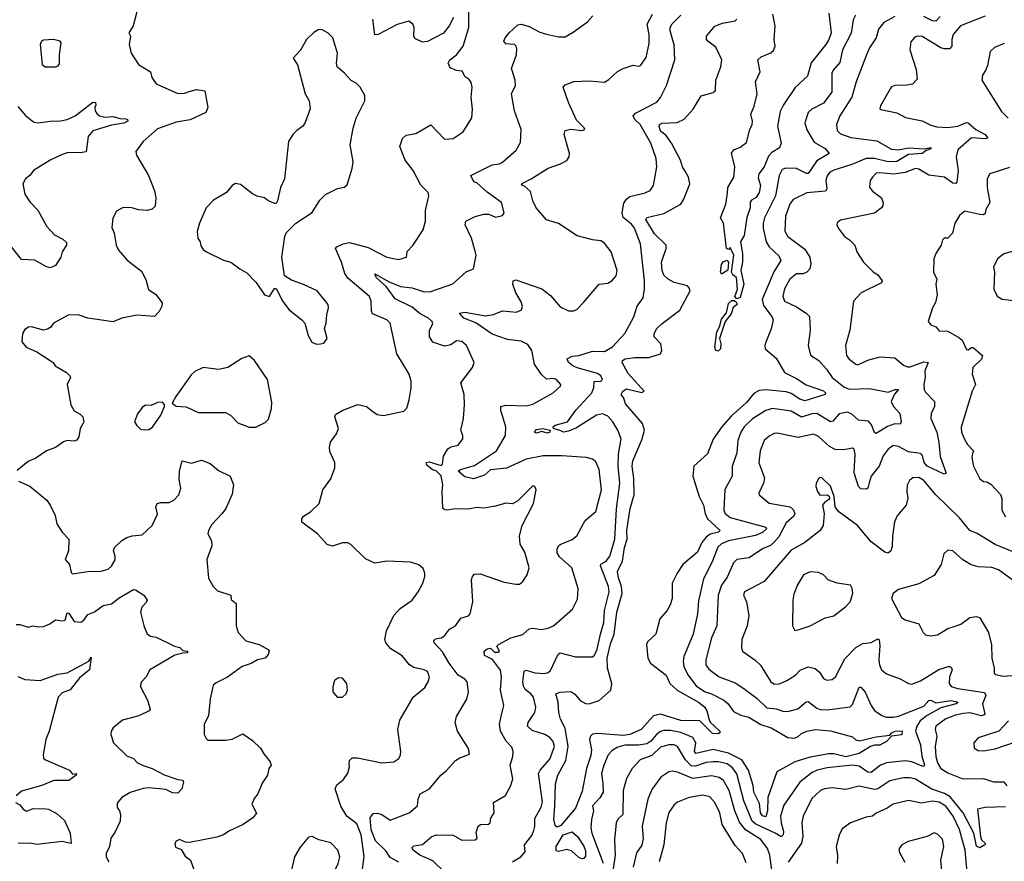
# Model space of a CAD drawing. Extents: x 2143765 to 2212931, y 878955 to 1017455.
# Tile 231 of 256: x 2184415 to 2190208, y 960669 to 965622. Entities that reach past the tile are written whole.
import ezdxf

# ---------------------------------------------------------------- set-up
doc = ezdxf.new("R2010")
doc.units = 0

msp = doc.modelspace()

# ---------------------------------------------------------------- linework, layer by layer
at = {"layer": '0CON20XD'}
for points in [[(2185114, 965705), (2185083.3, 965585), (2185056.7, 965545), (2185066.7, 965525), (2185060, 965475), (2185071.2, 965425), (2185115, 965358), (2185184, 965315), (2185192.3, 965282.3), (2185217.5, 965245), (2185345, 965188.1), (2185385, 965190), (2185411.5, 965198.5), (2185455, 965210), (2185503.8, 965203.8), (2185521.4, 965105), (2185510.8, 965075), (2185418.2, 965031.8), (2185335, 965019.1), (2185225, 964979.4), (2185142, 964905), (2185098.8, 964845), (2185102, 964825), (2185172.5, 964705), (2185208.9, 964615), (2185216.8, 964573.2), (2185212.5, 964525), (2185193.5, 964506.5), (2185165, 964499.1), (2185115, 964502.9), (2185075, 964514.5), (2185024.4, 964515.6), (2184985, 964493.8), (2184963.9, 964453.9), (2184957.9, 964397.9), (2184970, 964365), (2184982, 964295), (2184996.2, 964265), (2185047.3, 964207.3), (2185132.1, 964142.1), (2185157.8, 964092.2), (2185172.8, 964032.8), (2185216.2, 964005), (2185253.8, 963955), (2185251.2, 963935), (2185236.2, 963905), (2185207.5, 963875), (2185105, 963882.9), (2185015, 963865.7), (2184965, 963844.4), (2184815, 963865.6), (2184765, 963882.2), (2184705, 963884.2), (2184614, 963836), (2184597.7, 963812.3), (2184579.5, 963800.5), (2184555, 963793.8), (2184485, 963813.3), (2184467, 963813), (2184445, 963797.5), (2184432.5, 963775), (2184427.5, 963725), (2184452.5, 963695), (2184515, 963666.2), (2184595, 963616.7), (2184612.5, 963605), (2184623.6, 963583.6), (2184691.2, 963545), (2184710.8, 963525), (2184714.2, 963515), (2184694.4, 963475), (2184715.5, 963355), (2184735, 963320), (2184770.9, 963300.9), (2184786, 963285), (2184792, 963255), (2184786.8, 963243.2), (2184770.6, 963215), (2184762.6, 963167.4), (2184752.1, 963147.9), (2184735, 963141.8), (2184695, 963145.5), (2184672.2, 963137.8), (2184625, 963104), (2184573.3, 963085), (2184509.7, 963040.3), (2184465, 963021.2), (2184400.7, 962969.3)], [(2186645, 960663.2), (2186595, 960690.8), (2186569.7, 960729.7), (2186508.5, 960788.5), (2186483.7, 960853.7), (2186477, 960925), (2186495, 960950.4), (2186521.1, 960951.1), (2186545, 960944.4), (2186595, 960910), (2186706.2, 960955), (2186755.8, 960995), (2186759.2, 961035), (2186771.2, 961065), (2186825.5, 961094.5), (2186893.4, 961176.6), (2186925, 961201.2), (2186978.3, 961261.7), (2187005, 961278), (2187061.2, 961298.8), (2187055, 961332.5), (2186991.4, 961435), (2186976.4, 961485), (2186985, 961520), (2187045, 961623.8), (2187055.4, 961664.6), (2187048.5, 961725), (2187035, 961740.5), (2186993.9, 961765), (2186941.9, 961835), (2186902.4, 961902.4), (2186854.3, 961955), (2186851.4, 961968.6), (2186861.2, 961978.8), (2186895, 961984.3), (2186914.2, 961995), (2186944.3, 962035.7), (2186980, 962055), (2187010.9, 962099.1), (2187055, 962114.2), (2187065.8, 962125), (2187080.8, 962195), (2187074.2, 962325), (2187078.8, 962345), (2187091.7, 962358.3), (2187125, 962360), (2187265, 962311.4), (2187335, 962299.2), (2187355, 962300), (2187375.8, 962315), (2187401.4, 962355), (2187412.9, 962395), (2187387.5, 962487.5), (2187360.6, 962535), (2187355.6, 962584.4), (2187370.6, 962645), (2187438, 962775), (2187454.1, 962854.1), (2187446, 962875), (2187435, 962879.2), (2187345, 962789.2), (2187315, 962772.9), (2187275, 962775.8), (2187215, 962758), (2187145, 962747.5), (2187105, 962750.8), (2187055, 962741.9), (2186975, 962742.2), (2186935, 962735.5), (2186916.8, 962736.8), (2186903.8, 962745), (2186900.4, 962845), (2186905.2, 962885), (2186895, 962937.1), (2186865.8, 962965.8), (2186843, 962973), (2186810.4, 963000.4), (2186807.5, 963015), (2186825, 963019.2), (2186895, 962997.1), (2186902.9, 963005), (2186907.8, 963052.2), (2186934.2, 963095.8), (2186952.6, 963107.4), (2186995, 963117.5), (2187023.1, 963155), (2187023.3, 963175), (2187010.6, 963205), (2187026.9, 963275), (2187033.1, 963355), (2187029.4, 963415), (2187010, 963485), (2187079.2, 963575), (2187089.2, 963605), (2187044.3, 963705), (2187017.4, 963727.4), (2186985, 963732), (2186952, 963708), (2186915, 963700.9), (2186845, 963724), (2186825.7, 963755.7), (2186825.5, 963795), (2186845, 963831.2), (2186842.5, 963845), (2186820, 963865), (2186770.9, 963890.9), (2186725, 963929.4), (2186625, 963979.2), (2186571.1, 964051.1), (2186511.8, 964105), (2186504.2, 964125), (2186589.2, 964079.2), (2186655, 964052.1), (2186725, 964042.8), (2186795, 964020), (2186835, 964022.1), (2186963.4, 964066.6), (2187042.7, 964137.3), (2187084.2, 964155.8), (2187101.4, 964235), (2187095, 964260), (2187073.1, 964335), (2187036.4, 964413.6), (2187040, 964435), (2187095, 964464), (2187145, 964477.5), (2187175, 964476.9), (2187215, 964460), (2187255, 964468.8), (2187265.8, 964485), (2187250, 964545), (2187165, 964605.7), (2187105, 964661.2), (2187087, 964667), (2187069.2, 964705), (2187195, 964768.2), (2187236, 964774), (2187256.2, 964783.8), (2187335.4, 964854.6), (2187361.7, 964898.3), (2187365.7, 964975), (2187325.5, 965085), (2187308.6, 965185), (2187332.9, 965235), (2187331.1, 965265), (2187309.6, 965335), (2187337.8, 965415), (2187339.4, 965449.4), (2187335.8, 965465), (2187325.5, 965475.5), (2187275, 965478.6), (2187264.5, 965494.5), (2187272.2, 965515), (2187295, 965544.2), (2187345, 965592), (2187365, 965594.4), (2187412.4, 965582.4), (2187475, 965548.1), (2187513.9, 965536.1), (2187585, 965520), (2187625, 965521.2), (2187672.3, 965547.7), (2187755, 965608.8), (2187788, 965645)], [(2186968, 965635), (2186941.2, 965585), (2186907.7, 965542.3), (2186815, 965493.3), (2186785, 965490), (2186740.7, 965510.7), (2186733.3, 965525), (2186736.4, 965576.4), (2186727.5, 965595), (2186705, 965613.3), (2186636.1, 965593.9), (2186525, 965533.8), (2186505, 965532.5), (2186493.6, 965625)], [(2186615, 964215.7), (2186645, 964210.8), (2186690, 964225), (2186695, 964256.7), (2186728, 964292), (2186788.6, 964385), (2186801.8, 964435), (2186802, 964498), (2186822, 964585), (2186818.8, 964605), (2186775, 964648), (2186729.2, 964735), (2186684, 964795), (2186652.5, 964875), (2186667.3, 964922.7), (2186688.3, 964941.7), (2186745, 964951.2), (2186835, 965003.3), (2186915, 964917.5), (2186965, 964923.3), (2187025, 964961.2), (2187075.6, 965044.4), (2187079.5, 965095), (2187070.6, 965165), (2187077.5, 965225), (2187071.7, 965251.7), (2187059.3, 965269.3), (2187035.9, 965285.9), (2187017.8, 965317.8), (2186985, 965322.1), (2186948.3, 965338.3), (2186935.4, 965365), (2186945, 965384.4), (2186986, 965415), (2187024, 965465), (2187056.9, 965575), (2187057.3, 965672.7)], [(2186914.2, 960605), (2186845, 960671.4), (2186769.1, 960705), (2186729.4, 960735), (2186722.9, 960747.1), (2186735, 960759.4), (2186785, 960767.8), (2186840.6, 960815), (2186867.5, 960825), (2186965, 960821.7), (2187016.2, 960793.8), (2187094.2, 960795.8), (2187106.2, 960805), (2187101.4, 960838.6), (2187112, 960875), (2187126.7, 960885), (2187173.3, 960886.7), (2187182.9, 960895), (2187186.4, 960923.6), (2187205.8, 960955), (2187203.1, 961015), (2187274.3, 961055.7), (2187305.6, 961115), (2187316.4, 961155), (2187300, 961235), (2187317.1, 961285), (2187318, 961315), (2187310.2, 961340.2), (2187276.4, 961375), (2187244.6, 961435), (2187237.9, 961475), (2187251.5, 961538.5), (2187264.4, 961585), (2187243.3, 961675), (2187250, 961755), (2187243.1, 961793.1), (2187196.5, 961856.5), (2187149.1, 961879.1), (2187148.5, 961905), (2187165, 961920), (2187185, 961922.7), (2187208.6, 961898.6), (2187229.7, 961900.3), (2187237.5, 961905), (2187223.3, 961935), (2187233.1, 961945), (2187305, 961984.2), (2187375, 962002.9), (2187412.4, 962037.6), (2187435, 962040.6), (2187485, 962033.3), (2187525, 962041.1), (2187555, 962054.5), (2187667.9, 962152.1), (2187697.8, 962212.2), (2187701.5, 962275), (2187664.5, 962395), (2187591.3, 962461.3), (2187577.5, 962485), (2187576.7, 962505), (2187584.4, 962525), (2187595, 962533.5), (2187665, 962561.8), (2187693.1, 962585), (2187742.2, 962675), (2187805, 962726.7), (2187838.1, 962855), (2187824.6, 962974.6), (2187805, 963018.8), (2187785.5, 963035.5), (2187750, 963045), (2187605, 963055.9), (2187494.6, 963055.4), (2187395, 963035.4), (2187278.3, 962981.7), (2187185, 962971.8), (2187149.6, 962940.4), (2187085, 962920), (2187035, 962932), (2186995, 962964.2), (2187008.8, 962975), (2187091.6, 962998.4), (2187220.6, 963085), (2187273.6, 963175), (2187276, 963226), (2187245, 963322.5), (2187246.2, 963345), (2187275, 963353.1), (2187395, 963350), (2187435, 963358.9), (2187553.3, 963425), (2187596.2, 963465), (2187598.8, 963475), (2187574.2, 963504.2), (2187555, 963509.2), (2187515, 963506.2), (2187485, 963533.8), (2187443.3, 963595), (2187428.5, 963675), (2187405, 963710), (2187365, 963729.1), (2187285, 963740), (2187195, 963770.8), (2187098.2, 963838.2), (2187028.8, 963865), (2187002.5, 963895), (2187035, 963900.6), (2187155, 963879.1), (2187202.5, 963887.5), (2187255, 963908.5), (2187338.9, 963901.1), (2187367.5, 963915), (2187373.1, 963935), (2187365, 963961.2), (2187333.5, 964015), (2187315.6, 964065), (2187318.8, 964085), (2187335, 964090), (2187487.4, 964037.4), (2187538.9, 963998.9), (2187595, 963932.5), (2187645, 963909.2), (2187675, 963909.2), (2187695, 963918.8), (2187733.2, 963956.8), (2187823.8, 964065), (2187875, 964071.4), (2187898.8, 964085), (2187924, 964115), (2187930, 964145), (2187895.8, 964255), (2187856.6, 964306.6), (2187835, 964320.8), (2187785, 964325.6), (2187695, 964350.4), (2187585, 964421.5), (2187515, 964444.4), (2187454.5, 964515), (2187433.6, 964555), (2187419.6, 964609.6), (2187385, 964641.4), (2187373.8, 964645), (2187366.7, 964655), (2187371.9, 964658.1), (2187425, 964684.4), (2187525, 964748.6), (2187597.3, 964772.7), (2187635, 964793.3), (2187648, 964815), (2187650.8, 964835), (2187618, 964945), (2187625, 964968.8), (2187655, 964978), (2187725, 964970), (2187740, 964975), (2187736.7, 964985), (2187691.1, 965031.1), (2187644.4, 965135), (2187613.3, 965225), (2187625, 965237.5), (2187675, 965258.1), (2187765, 965260.8), (2187855, 965254.2), (2187881.1, 965268.9), (2187933.2, 965316.8), (2187965.7, 965334.3), (2188025, 965354), (2188055, 965348), (2188068.3, 965351.7), (2188100.2, 965399.8), (2188119.4, 965480.6), (2188119.6, 965535), (2188106.4, 965595), (2188138.9, 965655)], [(2187315, 960665.3), (2187363.5, 960695), (2187389.4, 960725), (2187385.8, 960765), (2187428.7, 960821.3), (2187440.6, 960849.4), (2187446.2, 960873.8), (2187445, 960920), (2187482.9, 960987.1), (2187490.7, 961019.3), (2187466.8, 961185), (2187477.5, 961205), (2187535, 961269.4), (2187560.8, 961345), (2187553.4, 961373.4), (2187535, 961397.3), (2187504.2, 961414.2), (2187429.4, 961439.4), (2187402.2, 961465), (2187406.9, 961485), (2187446.7, 961545), (2187451.8, 961575), (2187437.3, 961635), (2187421.8, 961655), (2187389.6, 961679.6), (2187378.5, 961698.5), (2187375.5, 961725), (2187383, 961787), (2187395, 961794.4), (2187445, 961778.4), (2187505, 961774.6), (2187525, 961778.9), (2187537.7, 961792.3), (2187582.6, 961887.4), (2187594.6, 961895.4), (2187685, 961871.2), (2187785, 961872.5), (2187797.4, 961882.6), (2187812.8, 961917.2), (2187831.6, 962005), (2187852.2, 962075), (2187856.6, 962145), (2187883, 962255), (2187878.9, 962285), (2187832.3, 962407.7), (2187835, 962416.5), (2187865.5, 962434.5), (2187887.1, 962465), (2187917.3, 962565), (2187926.7, 962743.3), (2187946.5, 962895), (2187936.7, 962995), (2187939.2, 963065), (2187953.6, 963155), (2187933.8, 963205), (2187904.6, 963255), (2187875, 963288.9), (2187845, 963301.5), (2187809.2, 963295), (2187690.5, 963219.5), (2187645, 963199.4), (2187615, 963194.7), (2187598, 963202), (2187556.7, 963215), (2187553.5, 963225), (2187565, 963235.3), (2187638.5, 963255), (2187686.8, 963323.2), (2187781.1, 963425), (2187793.4, 963456.6), (2187795, 963492), (2187835, 963494.4), (2187844, 963505), (2187834.2, 963525), (2187815, 963539.1), (2187695, 963572.5), (2187669.2, 963585), (2187643.3, 963605), (2187636.7, 963625), (2187665, 963641.9), (2187705, 963645.6), (2187785, 963670.4), (2187855, 963668.7), (2187902.7, 963697.3), (2187976.2, 963775), (2188027.9, 963872.1), (2188047.3, 963935), (2188082.5, 963985), (2188091.2, 964035), (2188091.2, 964085), (2188068, 964302), (2188033.3, 964395), (2188015, 964417.3), (2187965, 964457.1), (2187960.2, 964485), (2187969, 964541), (2187985, 964566.2), (2188005, 964581.5), (2188095, 964601.8), (2188125, 964615.8), (2188143.3, 964645), (2188164.5, 964755.5), (2188158.9, 964805), (2188128.7, 964895), (2188065, 965005.5), (2188034.6, 965035), (2188025.4, 965055), (2188037.6, 965072.4), (2188163, 965137), (2188186, 965164), (2188220.5, 965235), (2188270.6, 965385), (2188266.2, 965473.8), (2188242.7, 965555), (2188242.5, 965575), (2188253.7, 965596.3), (2188305, 965648.9)], [(2189332.3, 965647.7), (2189318.7, 965621.3), (2189307.2, 965542.8), (2189255.6, 965444.4), (2189240.6, 965369.4), (2189201.8, 965325), (2189193.4, 965306.6), (2189193.8, 965195), (2189145, 965130.9), (2189075, 965095.5), (2189055, 965075.8), (2189034.6, 965015), (2189047, 964973), (2189090.4, 964900.4), (2189154.5, 964864.5), (2189176.9, 964835), (2189105, 964790), (2189055, 964717.1), (2189045, 964716.8), (2188985, 964745.4), (2188922.2, 964747.8), (2188900.7, 964739.3), (2188884, 964705), (2188861.2, 964585), (2188797.8, 964455), (2188790, 964425), (2188790.3, 964395), (2188806.6, 964315), (2188825.2, 964285.2), (2188881.8, 964231.8), (2188894.3, 964205), (2188852.5, 964137.5), (2188783.9, 963975), (2188790.5, 963940.5), (2188840.9, 963875), (2188847.3, 963855), (2188837.3, 963802.7), (2188805, 963723.3), (2188799.2, 963705), (2188801.2, 963685), (2188865, 963630.6), (2188915.6, 963545.6), (2188985, 963510.2), (2189041.9, 963471.9), (2189145, 963438.2), (2189157.1, 963425), (2189154.2, 963415.8), (2189035, 963379.2), (2189005, 963387.5), (2188955, 963421.6), (2188925, 963431.5), (2188805, 963444.2), (2188765, 963439.1), (2188735, 963422.3), (2188691.5, 963368.5), (2188601.3, 963288.7), (2188545.4, 963225), (2188495, 963152.9), (2188462.7, 963067.3), (2188380.6, 962995), (2188375.6, 962935), (2188412.5, 962815), (2188438.5, 962765), (2188448, 962715), (2188461.3, 962685), (2188537.1, 962615), (2188527.5, 962605), (2188476.8, 962593.2), (2188453.2, 962576.8), (2188428.7, 962545), (2188402.3, 962487.7), (2188317.5, 962415), (2188283.1, 962365), (2188254.4, 962305), (2188253.9, 962215), (2188242.3, 962177.7), (2188225, 962145.6), (2188180.9, 962095), (2188157.5, 962005), (2188108.8, 961961.2), (2188102.2, 961945), (2188111.1, 961865), (2188126.7, 961835), (2188219.5, 961765), (2188241.2, 961715), (2188283.6, 961675), (2188408, 961605), (2188445, 961577.5), (2188458.9, 961555), (2188472, 961502), (2188478.3, 961488.3), (2188533.8, 961435), (2188535.3, 961424.7), (2188525, 961418.5), (2188491.1, 961421.1), (2188417.5, 961495), (2188305, 961496.9), (2188185, 961535.3), (2188145, 961525.4), (2188071.8, 961445), (2188005.6, 961414.4), (2187965, 961409), (2187815, 961421.6), (2187785, 961416.4), (2187773.1, 961405), (2187768.1, 961385), (2187778.6, 961325), (2187775, 961291.4), (2187750, 961215), (2187725, 961082), (2187685, 960980.9), (2187599.8, 960880.2), (2187575, 960870), (2187565, 960881.5), (2187557.9, 960915), (2187562.7, 960992.7), (2187566.8, 961125), (2187582.2, 961175), (2187628.1, 961261.9), (2187641.3, 961345), (2187625, 961452.9), (2187597.3, 961505), (2187586.4, 961545), (2187582.3, 961605), (2187570, 961655), (2187595, 961664.7), (2187657.3, 961667.3), (2187682.1, 961652.1), (2187712.5, 961615), (2187745, 961597), (2187765.2, 961594.8), (2187825, 961615.3), (2187892.7, 961675), (2187899.2, 961715), (2187873, 961805), (2187871, 961865), (2187891.3, 961948.7), (2187913.4, 962005), (2187928.8, 962135), (2187959.8, 962245), (2187955.9, 962285), (2187937.8, 962337.8), (2187932.9, 962375), (2187961, 962435), (2187972.6, 962515), (2187988.4, 962565), (2187987.6, 962615), (2188007, 962745), (2188031.3, 962825), (2188028.8, 962921.2), (2188019.3, 962995), (2188022.2, 963025), (2188075, 963148.9), (2188090.5, 963205), (2188080, 963245), (2187980.1, 963360.1), (2187968.7, 963395), (2187954.5, 963415), (2187963.8, 963435), (2187985, 963450), (2188075, 963426.7), (2188090, 963435), (2187995, 963538.9), (2187960.5, 963605), (2187961.9, 963615), (2187978, 963625), (2188035, 963632.9), (2188116.1, 963633.9), (2188184.4, 963655.6), (2188192.5, 963675), (2188188, 963715), (2188148.6, 963755), (2188147.5, 963775), (2188164.2, 963805), (2188195, 963834.2), (2188298.6, 963911.4), (2188360, 964025), (2188355, 964043.3), (2188344.4, 964054.4), (2188265, 964075.6), (2188230, 964095), (2188205, 964118), (2188195.4, 964145), (2188192, 964195), (2188219.4, 964275), (2188218.6, 964295), (2188151, 964361), (2188098.2, 964445), (2188105, 964458.3), (2188205, 964480.3), (2188305, 964535.7), (2188323.5, 964565), (2188358.6, 964655), (2188350.8, 964695), (2188330.4, 964730.4), (2188314.5, 964755), (2188303.6, 964795), (2188249.7, 964895), (2188219.4, 964939.4), (2188186.1, 964965), (2188177.3, 964995), (2188180, 965005), (2188195, 965012.5), (2188284.1, 965015.9), (2188323.8, 965036.2), (2188377.5, 965095), (2188425, 965174), (2188495, 965192.5), (2188508, 965205), (2188510.6, 965265), (2188540, 965345), (2188546.5, 965385), (2188510.8, 965460.8), (2188464.2, 965495), (2188455.8, 965505), (2188455.8, 965525), (2188505, 965584.3), (2188549.8, 965600.2), (2188625, 965614), (2188633.8, 965625)], [(2190095, 965643.2), (2189950.5, 965585), (2189907.5, 965535), (2189899.6, 965505), (2189898.9, 965465), (2189885, 965450.9), (2189855, 965450), (2189835, 965456.8), (2189725, 965522.9), (2189695, 965525.5), (2189681.2, 965518.8), (2189658.9, 965491.1), (2189652.2, 965445), (2189689.1, 965329.1), (2189695, 965272.5), (2189667.3, 965242.7), (2189635, 965236), (2189565, 965234.3), (2189545, 965226), (2189537.1, 965215), (2189480, 965115), (2189476.7, 965096.7), (2189482.3, 965092.3), (2189575, 965074.3), (2189627.5, 965045), (2189725, 965025.6), (2189775, 965000), (2189811.4, 964991.4), (2189875, 964987.5), (2189934.2, 964995.8), (2189985, 965016.4), (2189995, 965014.4), (2190040.9, 964975), (2190096.4, 964945), (2190111.9, 964925), (2190095, 964920.2), (2190015, 964926.8), (2189935.6, 964855), (2189925.6, 964815), (2189936.5, 964735), (2189928.9, 964665), (2189922.4, 964657.6), (2189905, 964660.4), (2189855.5, 964694.5), (2189765, 964706.1), (2189705, 964741.8), (2189685, 964746.2), (2189625, 964722.7), (2189557.7, 964712.3), (2189475, 964720), (2189455, 964717.5), (2189431.9, 964695), (2189419.4, 964675), (2189415.8, 964635.8), (2189432.7, 964612.7), (2189485, 964572.5), (2189495.9, 964544.1), (2189494.1, 964525.9), (2189486.2, 964515), (2189445, 964482.2), (2189245, 964441.2), (2189224.2, 964425.8), (2189223.8, 964415), (2189232.7, 964392.7), (2189268.8, 964345), (2189296.8, 964326.8), (2189328, 964295), (2189341.4, 964255), (2189379.4, 964195), (2189437.6, 964137.6), (2189465, 964120.6), (2189489.2, 964085), (2189485, 964072.5), (2189366.2, 964015), (2189320, 963965), (2189298.5, 963795), (2189274.5, 963705), (2189279.5, 963645), (2189295, 963624.5), (2189333.8, 963593.8), (2189345, 963591.1), (2189410.9, 963619.1), (2189477.4, 963637.4), (2189565, 963632.2), (2189615, 963589.2), (2189637.9, 963577.9), (2189655, 963578.2), (2189735, 963607.5), (2189760, 963605), (2189740, 963555), (2189743.3, 963515), (2189735.7, 963475), (2189737.1, 963445), (2189745, 963428.8), (2189798, 963375), (2189797.1, 963345), (2189777.8, 963305), (2189775.5, 963275), (2189811.5, 963195), (2189823.9, 963135), (2189830.7, 963050.7), (2189866.6, 962953.4), (2189855, 962947.3), (2189754.7, 962994.7), (2189737, 963015), (2189726.1, 963056.1), (2189715, 963069.6), (2189645, 963078.2), (2189585, 963109.3), (2189555, 963115.5), (2189525.6, 963095), (2189495.3, 963054.7), (2189472.5, 962995), (2189424.8, 962935.2), (2189413, 962897), (2189405.9, 962864.1), (2189395, 962858.8), (2189365, 962861.1), (2189350.4, 962875), (2189325.2, 962955), (2189330.4, 963065), (2189325, 963093.8), (2189315, 963100.8), (2189265, 963090), (2189212.6, 963092.6), (2189180.3, 963110.3), (2189115, 963168.5), (2189085, 963182.1), (2188995, 963163.2), (2188872.5, 963187.5), (2188854, 963186), (2188825, 963171.1), (2188795, 963144.2), (2188771.2, 963085), (2188764.7, 963014.7), (2188796.9, 962925), (2188790.6, 962895), (2188764, 962835), (2188766.1, 962826.1), (2188825.5, 962775.5), (2188948, 962755), (2188965, 962740), (2188976.4, 962715), (2188969.8, 962700.2), (2188925, 962660.9), (2188881, 962579), (2188851.6, 962545), (2188832.5, 962527.5), (2188785, 962508), (2188707.1, 962455), (2188635, 962444.4), (2188615.7, 962425), (2188578.5, 962341.5), (2188545, 962294.3), (2188524.1, 962235), (2188517.1, 962055), (2188486.3, 961983.7), (2188452.3, 961855), (2188451.2, 961825), (2188469.9, 961799.9), (2188531.1, 961755), (2188625, 961718.8), (2188676.4, 961686.4), (2188755, 961627.5), (2188811, 961571), (2188865, 961565.3), (2188905, 961551.8), (2188935, 961551.2), (2188993.1, 961566.9), (2189043.3, 961606.7), (2189055, 961609.7), (2189105, 961570.5), (2189125, 961562.9), (2189165, 961560.4), (2189302.2, 961577.8), (2189315, 961592), (2189355, 961694.3), (2189365, 961694.3), (2189389.2, 961665), (2189424.6, 961585), (2189445, 961555.6), (2189487.4, 961527.4), (2189515, 961517.7), (2189555, 961516.7), (2189585, 961522.9), (2189735, 961582.2), (2189765, 961614.5), (2189775, 961617.9), (2189805, 961601.6), (2189895, 961615.1), (2189936.5, 961605), (2189925.6, 961595), (2189835, 961572.7), (2189753.9, 961526.1), (2189713.7, 961495), (2189693.6, 961465), (2189686.6, 961435), (2189714.4, 961355), (2189722.9, 961287.1), (2189739.5, 961235), (2189735, 961227.1), (2189725, 961228.1), (2189665, 961254.5), (2189625, 961259.8), (2189515, 961249.1), (2189480, 961235), (2189425, 961190.7), (2189405, 961192.4), (2189355, 961227.8), (2189315, 961234), (2189165, 961218.3), (2189106.2, 961205), (2189078.1, 961191.9), (2189005, 961134.4), (2188911.6, 960998.4), (2188891.6, 960935), (2188895.6, 960895), (2188910, 960845), (2188906.2, 960825), (2188895, 960813.3), (2188860.8, 960835), (2188747, 960887), (2188725.4, 960905.4), (2188675.6, 961025), (2188633.7, 961183.7), (2188609.4, 961219.4), (2188577.6, 961242.4), (2188525, 961254.4), (2188495, 961254.8), (2188455, 961250.2), (2188390.6, 961229.4), (2188365, 961230.4), (2188333, 961265), (2188285.5, 961345), (2188265, 961353.4), (2188233.8, 961353.8), (2188185, 961340.8), (2188135, 961292.2), (2188065, 961266.9), (2188018.8, 961215), (2187984.4, 961155.6), (2187965.8, 961085), (2187964.5, 960945), (2187935, 960916.5), (2187923.7, 960895), (2187915.3, 960795), (2187919, 960705), (2187906.2, 960625)], [(2189565, 965639.5), (2189499.5, 965605), (2189468.9, 965565), (2189454.5, 965515), (2189415.6, 965455), (2189397.8, 965415), (2189337.3, 965255), (2189310.8, 965165), (2189240.4, 965055), (2189220.4, 965005), (2189225, 964970), (2189245, 964950.4), (2189305, 964928.8), (2189458.9, 964908.9), (2189545, 964859.5), (2189585, 964856.2), (2189645, 964867.5), (2189737.6, 964862.4), (2189775, 964869.4), (2189775, 964862.1), (2189747.8, 964852.2), (2189725.6, 964835), (2189645, 964828.7), (2189575, 964786.1), (2189525, 964784.1), (2189445, 964804.2), (2189395, 964805.1), (2189311.5, 964768.5), (2189205, 964736.7), (2189182.5, 964725), (2189165, 964702.5), (2189159.1, 964675), (2189164.6, 964625.4), (2189157.1, 964612.9), (2189046.5, 964603.5), (2188965, 964562.5), (2188947.2, 964535), (2188920, 964465), (2188916.9, 964376.9), (2188935.3, 964345.3), (2189035, 964270.8), (2189063.3, 964225), (2189070.8, 964185), (2189064, 964155), (2189045.7, 964135), (2189025, 964125.5), (2188984.7, 964125.3), (2188946.7, 964095), (2188915, 964037.5), (2188905.4, 963995.4), (2188915, 963964.3), (2188985, 963931.8), (2189042.5, 963895), (2189061.4, 963875), (2189065.6, 963795), (2189053.5, 963705), (2189067.9, 963647.9), (2189117.5, 963615), (2189161.8, 963565), (2189195.2, 963515.2), (2189265, 963460), (2189295, 963448.1), (2189415, 963450.6), (2189525, 963430.2), (2189564, 963445), (2189585.8, 963445), (2189562.3, 963417.7), (2189542.9, 963375), (2189555.5, 963345), (2189592.9, 963305), (2189602.3, 963255), (2189595, 963241.8), (2189565, 963243.2), (2189521.9, 963228.1), (2189455, 963186.7), (2189445, 963192.5), (2189427.3, 963237.3), (2189409.3, 963259.3), (2189349.4, 963265), (2189310.3, 963300.3), (2189285, 963312.7), (2189237.5, 963302.5), (2189200.2, 963259.8), (2189185, 963254.6), (2189105, 963303.4), (2189075, 963302.5), (2189015, 963283.1), (2188955, 963318.6), (2188845, 963332.9), (2188805, 963321.8), (2188726.6, 963273.4), (2188676.8, 963225), (2188657.6, 963195), (2188639.5, 963145), (2188635, 963073.3), (2188606.9, 962993.1), (2188606.4, 962935), (2188563.5, 962856.5), (2188558.1, 962735), (2188565.4, 962715), (2188595, 962692.4), (2188805, 962636), (2188809.6, 962625), (2188785, 962604.2), (2188745, 962585.6), (2188586.2, 962553.8), (2188545, 962537.5), (2188523.1, 962516.9), (2188489.6, 962430.4), (2188438.9, 962331.1), (2188408, 962202), (2188402.9, 962125), (2188376.9, 962005), (2188322.5, 961875), (2188318, 961845), (2188323.2, 961815), (2188345.2, 961765.2), (2188395, 961700.8), (2188445, 961667.3), (2188485, 961655.3), (2188557.2, 961617.2), (2188583.9, 961595), (2188615, 961550.5), (2188658.2, 961528.2), (2188705, 961517.3), (2188775, 961474.2), (2188835.8, 961455), (2188935, 961396.9), (2188973.4, 961393.4), (2188995, 961402.7), (2189015, 961420.4), (2189046, 961434), (2189095, 961443.5), (2189185, 961436.9), (2189315, 961401.5), (2189335, 961384.2), (2189355, 961377.8), (2189455, 961401.5), (2189535, 961411.2), (2189545.5, 961425), (2189566.7, 961435), (2189606.5, 961436.5), (2189606.2, 961413.8), (2189545, 961404.3), (2189515.2, 961374.8), (2189475, 961351.8), (2189445, 961352.9), (2189420.8, 961345), (2189355, 961303.5), (2189275, 961284.3), (2189205, 961302.1), (2189175, 961301.6), (2189065, 961282.5), (2188975.4, 961254.6), (2188869.6, 961195), (2188816.3, 961045)], [(2189175, 965660), (2189189.4, 965545), (2189176.6, 965505), (2189158.7, 965475), (2189071.6, 965368.4), (2189050.9, 965289.1), (2188977.4, 965222.6), (2188908.9, 965121.1), (2188889.3, 965080.7), (2188873.8, 964995), (2188895.8, 964895), (2188885, 964866.7), (2188840.2, 964839.8), (2188820.7, 964819.3), (2188795, 964755.6), (2188764.6, 964715.4), (2188760.4, 964690.4), (2188773.5, 964645), (2188765.4, 964605), (2188748.6, 964575), (2188720.8, 964559.2), (2188712.5, 964547.5), (2188712.3, 964515), (2188693.2, 964456.8), (2188678.6, 964351.4), (2188655.7, 964315), (2188667.7, 964245), (2188667.5, 964195), (2188658.1, 964145), (2188675.5, 964065), (2188653.5, 963986.5), (2188635, 963979.2), (2188622.6, 963992.6), (2188638.5, 964035), (2188632.2, 964105), (2188610.8, 964120.8), (2188603.3, 964135), (2188616, 964235), (2188595, 964280), (2188585, 964270), (2188574.2, 964274.2), (2188556.7, 964425), (2188537.5, 964455), (2188570, 964535), (2188579.6, 964600.4), (2188580.9, 964635), (2188616.2, 964695), (2188623.3, 964755), (2188603.6, 964836.4), (2188617.5, 964855), (2188655, 964871.2), (2188691.7, 964898.3), (2188710.5, 964975), (2188725.4, 965005), (2188727.6, 965025), (2188717.3, 965065), (2188737.3, 965112.7), (2188754.1, 965185), (2188744.6, 965255), (2188772, 965315), (2188758.6, 965385), (2188777.8, 965402.2), (2188835, 965426.2), (2188849.6, 965440.4), (2188860, 965465), (2188854.7, 965505), (2188859.2, 965585), (2188846.7, 965655)], [(2189829.9, 965640.1), (2189805, 965612.9), (2189785, 965615.3), (2189735, 965640)], [(2186161.7, 963711.7), (2186185, 963713.3), (2186205, 963717.5), (2186223.3, 963745), (2186208.8, 963805), (2186218.8, 963835), (2186221.2, 963885), (2186232, 963925), (2186229.2, 963945), (2186165, 964026.2), (2186085, 964064), (2186015, 964088.8), (2185973.3, 964115), (2185958.2, 964225), (2185975.5, 964345), (2185982.7, 964367.3), (2186038.8, 964425), (2186135, 964486.2), (2186181.2, 964558.8), (2186215, 964593.3), (2186285, 964628), (2186325, 964636.2), (2186340.8, 964649.2), (2186371.4, 964745), (2186377.8, 964785), (2186360, 964885), (2186377.3, 964982.7), (2186395, 965042.5), (2186436.2, 965125), (2186446.7, 965145), (2186446.7, 965175), (2186418.8, 965225), (2186395, 965248.8), (2186364.4, 965264.4), (2186327, 965307), (2186283.7, 965343.7), (2186278.1, 965365), (2186285.8, 965425), (2186256.7, 965515), (2186227.5, 965545), (2186195, 965562.5), (2186175, 965563.3), (2186145, 965546.7), (2186103.3, 965505), (2186067.3, 965442.7), (2186023.3, 965395), (2186048.8, 965355), (2186094.2, 965185), (2186118.8, 965145), (2186123.6, 965096.4), (2186095, 965017.5), (2186080, 964995), (2186045, 964970), (2186022.5, 964945), (2185996.1, 964903.9), (2185973.8, 964685), (2185950, 964635), (2185932.5, 964555), (2185925, 964540), (2185915, 964540), (2185875, 964557.5), (2185855, 964573.3), (2185812.3, 964582.3), (2185785, 964596.2), (2185715, 964651.2), (2185685, 964656.7), (2185665, 964646.7), (2185631.2, 964605), (2185555, 964558.8), (2185512.5, 964515), (2185472, 964425), (2185460, 964375), (2185464, 964335), (2185476, 964315), (2185480.5, 964290.5), (2185495, 964270), (2185515, 964256.2), (2185615, 964206.2), (2185656.7, 964195), (2185710, 964155), (2185752.3, 964132.3), (2185806.7, 964075), (2185855, 964003.3), (2185885, 963992.5), (2185915, 964040), (2185925, 964040), (2185963.9, 963963.9), (2186000, 963915), (2186075.8, 963855.8), (2186093.3, 963835), (2186112.7, 963762.7), (2186134.2, 963724.2), (2186161.7, 963711.7)], [(2184625, 965344.2), (2184640.5, 965349.5), (2184648.3, 965361.7), (2184648.8, 965415), (2184658.8, 965485), (2184652.5, 965495), (2184614.3, 965505.7), (2184555, 965501.4), (2184544.2, 965495), (2184534.5, 965475), (2184546.9, 965356.9), (2184564.2, 965344.2), (2184625, 965344.2)], [(2190208.3, 965481.7), (2190151.4, 965458.6), (2190125.6, 965434.4), (2190108.9, 965351.1), (2190098, 965322), (2190079.2, 965295), (2190076.2, 965265), (2190190.9, 965080.9), (2190231.2, 965041.2)], [(2184405, 965110.8), (2184448.3, 965058.3), (2184498.8, 965018.8), (2184524.2, 965014.2), (2184595, 965024.4), (2184655, 965025.6), (2184695, 965034.5), (2184741.9, 965055), (2184845, 965136.4), (2184862, 965135), (2184862.2, 965117.8), (2184857.1, 965105), (2184860, 965085), (2184868.7, 965068.7), (2184885, 965055.8), (2184915, 965048.5), (2184965, 965052.2), (2185005, 965040.8), (2185038.8, 965038.8), (2185050, 965035), (2185051.5, 965025), (2185028.3, 965011.7), (2184955, 965000.4), (2184845, 964967.8), (2184818.5, 964935), (2184806.4, 964843.6), (2184771.7, 964838.3), (2184700.2, 964839.8), (2184665, 964829.1), (2184595, 964794.7), (2184495.7, 964735), (2184475, 964705.6), (2184449.2, 964685), (2184434, 964655), (2184445.8, 964595), (2184475, 964550), (2184520.9, 964500.9), (2184574.2, 964405), (2184620, 964355), (2184669.7, 964329.7), (2184689.7, 964309.7), (2184690, 964295), (2184664.3, 964255), (2184657.9, 964225), (2184624.8, 964175.2), (2184595, 964161.4), (2184568.8, 964168.8), (2184505, 964206.8), (2184425, 964209.4), (2184366.2, 964285)], [(2190239.2, 964750.8), (2190123.3, 964715), (2190108, 964685), (2190106.7, 964635), (2190122.5, 964545), (2190100.5, 964505), (2190095, 964481.2), (2190085, 964474), (2190065, 964474.2), (2189975, 964495.6), (2189945, 964469.2), (2189918, 964425), (2189902.5, 964365), (2189875, 964336.2), (2189855, 964336), (2189845, 964326.7), (2189837.1, 964295), (2189804.4, 964245.6), (2189793.1, 964215), (2189790.8, 964135), (2189810.8, 964095), (2189805.7, 964065), (2189812.7, 964002.7), (2189803.2, 963956.8), (2189785.8, 963925), (2189761.2, 963845), (2189775, 963826.7), (2189805, 963813.8), (2189825, 963791.4), (2189875, 963789.4), (2189941.4, 963751.4), (2189960.8, 963735), (2189985, 963680), (2189995, 963678.8), (2190015, 963693.3), (2190025, 963693.3), (2190080, 963645), (2190075, 963623.3), (2190023.8, 963575), (2190019.2, 963535), (2190038.8, 963475), (2190020, 963435), (2189954.4, 963224.4), (2189956.4, 963195), (2189973.1, 963153.1), (2189991.4, 963121.4), (2190027.5, 963085), (2190021.9, 963068.1), (2190018, 963045), (2190026.9, 962995), (2190065, 962918.8), (2190085, 962904), (2190105, 962902), (2190129.1, 962889.1), (2190185, 962827.5), (2190193.6, 962803.6), (2190192.9, 962735), (2190214.3, 962695)], [(2186427.9, 960595), (2186442.4, 960697.6), (2186423.7, 960825), (2186398.6, 960888.6), (2186340.6, 960935), (2186305, 960993.8), (2186270.6, 961095), (2186281.4, 961118.6), (2186319.7, 961150.3), (2186345, 961186.7), (2186355.7, 961224.3), (2186353, 961243), (2186355, 961262.5), (2186372, 961278), (2186403, 961277), (2186545, 961248.9), (2186615.5, 961254.5), (2186645, 961273.8), (2186655.8, 961295), (2186657.5, 961315), (2186640, 961445), (2186650.9, 961499.1), (2186730, 961635), (2186798.9, 961691.1), (2186819.2, 961725), (2186825.8, 961755), (2186813.8, 961785), (2186795, 961795.7), (2186735, 961808.6), (2186708.8, 961825), (2186665, 961878), (2186599.5, 961919.5), (2186570, 961955), (2186563.5, 961975), (2186573.9, 962025), (2186617.1, 962115), (2186653.6, 962156.4), (2186725, 962206), (2186760, 962255), (2186786.2, 962305), (2186799.1, 962345), (2186799.5, 962365), (2186788.8, 962391.2), (2186762.7, 962412.7), (2186715, 962430), (2186575, 962435.7), (2186504.2, 962424.2), (2186449.7, 962449.7), (2186363.9, 962533.9), (2186345, 962543.8), (2186315, 962542.5), (2186255, 962524.3), (2186225, 962532.5), (2186168, 962595), (2186074.3, 962665), (2186074.3, 962685), (2186085, 962700.8), (2186125.4, 962724.6), (2186176.9, 962775), (2186199.5, 962855), (2186245, 962918.8), (2186270, 962985), (2186268.8, 963015), (2186240.7, 963080.7), (2186237.8, 963105), (2186244.4, 963135), (2186278.6, 963185), (2186290, 963215), (2186269.2, 963285), (2186272.7, 963297.3), (2186315.8, 963324.2), (2186405, 963357.1), (2186455, 963345.7), (2186492, 963315), (2186519.1, 963299.1), (2186555, 963292.5), (2186675, 963317.5), (2186693.6, 963336.4), (2186707.5, 963385), (2186718, 963455), (2186717.5, 963495), (2186705.7, 963535), (2186634.6, 963654.6), (2186595.5, 963835.5), (2186574.6, 963854.6), (2186491.5, 963891.5), (2186485.5, 963905.5), (2186483.2, 963965), (2186472.9, 963992.9), (2186345, 964100), (2186327.8, 964127.8), (2186308.7, 964195), (2186273.1, 964275), (2186281.2, 964285), (2186317.3, 964302.7), (2186355, 964310), (2186465, 964281.8), (2186575, 964224), (2186615, 964215.7)], [(2190355.5, 964284.5), (2190205, 964243.5), (2190167.8, 964215), (2190144.3, 964165), (2190150.8, 964135), (2190146.2, 964035), (2190166.7, 963995), (2190195, 963976.2), (2190265, 963970)], [(2188545, 964123.3), (2188537.5, 964135), (2188545, 964180), (2188555, 964197.5), (2188576.2, 964206.2), (2188586.2, 964195), (2188581.7, 964148.3), (2188545, 964123.3)], [(2188525, 963670.7), (2188511.5, 963675), (2188505.4, 963695), (2188516.2, 963785), (2188533.3, 963815), (2188545, 963860), (2188573.1, 963896.9), (2188585, 963950.6), (2188605, 963968.5), (2188619.4, 963969.4), (2188630.9, 963960.9), (2188635.8, 963945), (2188612.4, 963927.6), (2188600.3, 963889.7), (2188565.6, 963845), (2188532.5, 963745), (2188540.9, 963715), (2188538.7, 963685), (2188525, 963670.7)], [(2185765, 963223.5), (2185805, 963224.4), (2185858.8, 963251.2), (2185878.8, 963271.2), (2185896.1, 963333.9), (2185898.3, 963371.7), (2185872.5, 963505), (2185797.5, 963615), (2185765, 963642.5), (2185721.7, 963628.3), (2185640, 963575), (2185585, 963563.3), (2185495, 963573.8), (2185445, 963551.2), (2185425, 963533.3), (2185333.3, 963405), (2185312.5, 963365), (2185335, 963347.5), (2185395, 963343.3), (2185465, 963309.2), (2185625, 963310), (2185655, 963293.8), (2185698.7, 963248.7), (2185765, 963223.5)], [(2185147, 963207), (2185175, 963210), (2185195.6, 963224.4), (2185246.1, 963293.9), (2185267.5, 963345), (2185267, 963357), (2185255, 963370), (2185225, 963368.8), (2185189.3, 963350.7), (2185155, 963353.3), (2185135, 963338.8), (2185107.3, 963302.7), (2185091.2, 963255), (2185105, 963232.5), (2185125, 963212.5), (2185147, 963207)], [(2187455, 963187.5), (2187444, 963195), (2187455, 963210.3), (2187493.4, 963216.6), (2187535.5, 963205.5), (2187535, 963194.5), (2187521.1, 963188.9), (2187485, 963197.7), (2187455, 963187.5)], [(2184407.5, 962905), (2184475, 962875.8), (2184574.2, 962794.2), (2184594.1, 962764.1), (2184623.9, 962703.9), (2184634, 962655), (2184664.2, 962605), (2184703.6, 962565), (2184702.1, 962495), (2184682.2, 962445), (2184708.8, 962415), (2184717.5, 962367.5), (2184725, 962360), (2184815, 962373.5), (2184895, 962375.7), (2184935, 962387.1), (2184955.7, 962405), (2184976.3, 962443.7), (2184976.5, 962465), (2184966.2, 962495), (2184973.6, 962515), (2185016.2, 962556.2), (2185045, 962574.4), (2185076.4, 962583.6), (2185135, 962590.6), (2185193.8, 962645), (2185225, 962712.5), (2185215.6, 962755), (2185222.9, 962775), (2185245, 962781.2), (2185295, 962780.5), (2185322.5, 962795), (2185350.6, 962825), (2185363.3, 962865), (2185352.9, 962915), (2185354.4, 962965), (2185371.2, 963025), (2185425, 963012.5), (2185485, 963030), (2185535, 963009.2), (2185585, 962968), (2185652.5, 962935), (2185673.3, 962885), (2185665, 962830), (2185627.5, 962745), (2185606.7, 962715), (2185545, 962650.6), (2185525.6, 962615), (2185522.7, 962595), (2185542.9, 962555), (2185546, 962525), (2185515.7, 962445), (2185525.8, 962335.8), (2185552.5, 962285), (2185579.7, 962259.7), (2185657.5, 962235), (2185659.3, 962209.3), (2185688.8, 962185), (2185688.8, 962055), (2185701.4, 962015), (2185745, 961967.1), (2185824.2, 961944.2), (2185877.5, 961915), (2185882.5, 961905), (2185876.2, 961885), (2185860, 961865), (2185815, 961853.5), (2185777.3, 961832.7), (2185723.8, 961815), (2185637.8, 961752.2), (2185570.7, 961719.3), (2185553.8, 961705), (2185535.7, 961624.3), (2185525.8, 961525), (2185500, 961475), (2185501.2, 961415), (2185511.2, 961391.2), (2185522.5, 961382.5), (2185625, 961381.4), (2185665, 961387.5), (2185728.3, 961418.3), (2185785, 961378.8), (2185832, 961335), (2185850.9, 961300.9), (2185888.8, 961255), (2185893.8, 961235), (2185880.8, 961215), (2185874, 961175), (2185842.1, 961127.9), (2185816.9, 961065), (2185795, 961039.1), (2185781.6, 961005), (2185807.9, 960952.1), (2185786.2, 960925), (2185730, 960885), (2185645, 960845.6), (2185615, 960824.4), (2185575, 960810), (2185415, 960780), (2185390.7, 960780.7), (2185355, 960796.7), (2185335, 960787.5), (2185327, 960773), (2185332.3, 960752.3), (2185365, 960737.5), (2185388.8, 960698.8), (2185420, 960675), (2185440.8, 960615)], [(2190255, 962491.8), (2190155, 962533.1), (2190048.3, 962598.3), (2190005, 962614.6), (2189945, 962690), (2189805.3, 962825.3), (2189735, 962910.4), (2189705, 962926.8), (2189670, 962925), (2189649.6, 962910.4), (2189637, 962883), (2189634, 962844), (2189640.9, 962805), (2189631.4, 962765), (2189577.6, 962702.4), (2189562.7, 962667.3), (2189549.7, 962585), (2189549.2, 962520.8), (2189540.6, 962495), (2189525, 962481.5), (2189505, 962487.8), (2189425, 962548.5), (2189345, 962644), (2189233.8, 962725), (2189214, 962755), (2189208, 962815), (2189185, 962876.2), (2189135, 962926.2), (2189125, 962928), (2189115, 962920), (2189102, 962895), (2189100, 962875), (2189108.6, 962845), (2189123.1, 962823.1), (2189165.7, 962825.7), (2189177.5, 962817.5), (2189180, 962805), (2189174.3, 962795.7), (2189149.7, 962780.3), (2189139.2, 962765), (2189147.5, 962715), (2189141.9, 962645), (2189125.7, 962615), (2189035, 962544.6), (2188955, 962499.1), (2188795, 962315.5), (2188679.2, 962255), (2188674.3, 962235), (2188690.6, 962195), (2188705.8, 962115), (2188694.3, 962055), (2188664.2, 961975), (2188662, 961925), (2188668.8, 961905), (2188743, 961853), (2188773.4, 961823.4), (2188835, 961725.6), (2188855, 961710.5), (2188885, 961712.7), (2188927.8, 961732.2), (2188980, 961765), (2189006.2, 961793.8), (2189055, 961813.5), (2189095, 961803.1), (2189121.1, 961781.1), (2189143.6, 961743.6), (2189163.8, 961733.8), (2189195, 961738.1), (2189215, 961754.2), (2189269.9, 961860.1), (2189333.7, 961926.3), (2189375, 961950.8), (2189425, 961955.5), (2189465, 961978), (2189472.3, 961972.3), (2189476.7, 961936.7), (2189469.1, 961855), (2189473.1, 961825), (2189485.9, 961795.9), (2189515, 961771.1), (2189595, 961741.8), (2189645, 961714.3), (2189665, 961711.4), (2189715, 961730.5), (2189822.3, 961797.7), (2189885, 961816.2), (2189897.9, 961807.9), (2189901.2, 961795), (2189886.1, 961755), (2189884.6, 961714.6), (2189895, 961697.1), (2189935.3, 961685.3), (2190092.1, 961662.1), (2190099.4, 961645), (2190079.8, 961595), (2190093.6, 961536.4), (2190089.6, 961530.4), (2190075, 961524.7), (2190005, 961541.9), (2189969, 961539), (2189920.3, 961529.7), (2189865, 961508.1), (2189804.5, 961465), (2189800.5, 961445), (2189811.5, 961405), (2189801.9, 961345), (2189804.7, 961285.3), (2189815, 961248.6), (2189834.6, 961215), (2189875, 961190.3), (2189965, 961154.7), (2190085, 961156.7), (2190145, 961136.5), (2190205, 961136.2), (2190222.3, 961112.3)], [(2190282, 962305), (2190175, 962383.3), (2190135, 962398.1), (2190055, 962402.2), (2190013.9, 962413.9), (2189963.6, 962443.6), (2189905, 962495.8), (2189875, 962500), (2189852.3, 962477.7), (2189837.5, 962415), (2189795, 962350.8), (2189705, 962302.5), (2189585, 962269.2), (2189555, 962244), (2189544.5, 962215), (2189603.5, 962103.5), (2189625, 962090.7), (2189705, 962065.7), (2189730.6, 962015), (2189745, 962002.2), (2189775, 961996.5), (2189815, 962000.6), (2189875, 962038.5), (2189924.4, 962054.4), (2189952, 962065), (2190005.6, 962104.4), (2190045, 962110), (2190065, 962101.2), (2190114.3, 962015), (2190132.4, 961942.4), (2190134.4, 961865), (2190149.2, 961805), (2190148.8, 961775), (2190157.7, 961767.7), (2190199.1, 961759.1), (2190255, 961762.7)], [(2188975, 962027.5), (2188995, 962031.2), (2189066.7, 962055), (2189155, 962100.8), (2189205, 962114.3), (2189275, 962168), (2189301.4, 962195), (2189317.1, 962245), (2189313.8, 962275), (2189303.9, 962293.9), (2189225, 962305.7), (2189185, 962318.6), (2189171.2, 962325), (2189143.8, 962355), (2189115, 962368.1), (2189065, 962371.9), (2189025.8, 962355), (2188990.6, 962295), (2188969.3, 962240.7), (2188963.3, 962205), (2188962.5, 962055), (2188975, 962027.5)], [(2184395, 962062), (2184415, 962062.5), (2184465, 962047.3), (2184495, 962054.4), (2184525, 962048.6), (2184555, 962051.4), (2184593.3, 962066.7), (2184625, 962090), (2184665.5, 962084.5), (2184682.1, 962087.9), (2184695, 962131.2), (2184705, 962128.8), (2184735, 962080.8), (2184775, 962075.8), (2184792.4, 962087.6), (2184815, 962121.2), (2184855, 962136), (2184905.4, 962174.6), (2184955, 962184.6), (2185000.7, 962219.3), (2185085, 962268.7), (2185097.3, 962267.3), (2185144.6, 962235), (2185164.5, 962205), (2185159.1, 962190.9), (2185133.1, 962165), (2185126, 962135), (2185147.7, 962047.7), (2185165, 962007.5), (2185185, 961993.3), (2185217.5, 961987.5), (2185326.7, 961935), (2185356.4, 961926.4), (2185375, 961910), (2185403.3, 961905), (2185402.5, 961895), (2185375, 961894.5), (2185328.5, 961881.5), (2185180, 961795), (2185159.2, 961755), (2185132, 961725), (2185126, 961705), (2185126.2, 961695), (2185167.3, 961617.3), (2185182.5, 961565), (2185177.5, 961555), (2185115.5, 961524.5), (2185019.7, 961500.3), (2184965.6, 961454.4), (2184952.5, 961435), (2184952, 961415), (2184967.5, 961365), (2185045, 961289.2), (2185085, 961274.4), (2185107.3, 961247.3), (2185142.1, 961232.1), (2185195, 961214.5), (2185265, 961177.9), (2185345, 961150), (2185375, 961146), (2185378.2, 961135), (2185368.7, 961095), (2185345, 961069.7), (2185315, 961072.5), (2185275, 961092.3), (2185175, 961100.8), (2185142.4, 961097.6), (2185065, 961072.9), (2185016.2, 961045), (2184988.3, 961011.7), (2184988.6, 960985), (2185002.5, 960965), (2185007.5, 960945), (2185005.7, 960905), (2184975, 960838.8), (2184950.8, 960805), (2184942.9, 960755), (2184924.4, 960715), (2184923.1, 960695), (2184939.2, 960665)], [(2184405, 961756), (2184445, 961738.2), (2184535, 961733.5), (2184640, 961770), (2184695, 961778.2), (2184822.5, 961847.5), (2184835, 961870), (2184825.7, 961795), (2184795, 961770.4), (2184769.4, 961750.6), (2184712, 961678), (2184665, 961660), (2184640.6, 961635), (2184588, 961435), (2184569.2, 961385), (2184552.9, 961295), (2184555.7, 961275), (2184566, 961265), (2184708.8, 961205), (2184725, 961182.5), (2184750, 961185), (2184747.5, 961175), (2184703.3, 961145), (2184615, 961144), (2184545, 961115.6), (2184425, 961081.4), (2184393.8, 961055)], [(2186315, 961633.8), (2186336.2, 961655), (2186343.3, 961675), (2186340, 961715), (2186315, 961746.2), (2186290.7, 961749.3), (2186266.4, 961733.6), (2186256.7, 961695), (2186257, 961667), (2186282.5, 961635), (2186315, 961633.8)], [(2190232.5, 961495), (2190175.4, 961434.6), (2190054.4, 961395.6), (2190028, 961365), (2190031.2, 961335), (2190055, 961320.6), (2190085, 961318.1), (2190155, 961330), (2190285, 961375.6)], [(2188816.3, 961045), (2188815.8, 960965), (2188805, 960930), (2188785, 960935.4), (2188773.1, 960955), (2188768.7, 961008.7), (2188734.3, 961075), (2188731.5, 961115), (2188703.5, 961205), (2188663.8, 961265), (2188585, 961304.9), (2188495, 961327.2), (2188392.9, 961302.9), (2188385.2, 961315), (2188393.8, 961365), (2188375, 961397.1), (2188305, 961426.8), (2188245, 961439.3), (2188205, 961439), (2188185, 961432.7), (2188161.6, 961415), (2188128.6, 961375), (2188105, 961359.4), (2188055, 961352.3), (2187975, 961353), (2187935, 961341.2), (2187900.1, 961319.9), (2187877.5, 961295), (2187851.1, 961235), (2187838.8, 961185), (2187846.2, 961126.2), (2187847.3, 961075), (2187827.8, 961042.2), (2187786, 960995), (2187791.2, 960965), (2187778.4, 960915), (2187776.3, 960865), (2187781.7, 960835), (2187847.4, 960657.4)], [(2188850.5, 960545), (2188829.3, 960705), (2188815, 960744.5), (2188775, 960797.5), (2188685, 960853.3), (2188649.9, 960899.9), (2188622.5, 960965), (2188589.8, 961085), (2188556, 961145), (2188531.2, 961161.2), (2188485, 961172.5), (2188375, 961157), (2188285, 961193.9), (2188255, 961198.8), (2188234.2, 961195), (2188186.5, 961163.5), (2188135, 961090.8), (2188110.7, 961035), (2188077.7, 960875), (2188082.7, 960802.7), (2188075, 960764), (2188045, 960718.8), (2188024.6, 960635)], [(2190215, 960988.6), (2190095.3, 960984.7), (2190050, 960975), (2190067.6, 960815), (2190074.7, 960795), (2190096, 960776), (2190093.6, 960765), (2190065, 960747.1), (2190045, 960757.7), (2190028.9, 960835), (2189965.7, 960955), (2189888.8, 961048.8), (2189857.3, 961067.3), (2189782.6, 961092.6), (2189685, 961151.6), (2189655, 961159.7), (2189615, 961159.6), (2189535, 961142.6), (2189465, 961096.2), (2189445, 961090.8), (2189355, 961110.7), (2189275, 961090.9), (2189195, 961101), (2189151.2, 961095), (2189127.1, 961085), (2189075, 961037.5), (2189025.4, 960935), (2189016.4, 960895), (2189021.9, 960815), (2189014.1, 960775.9), (2188936.5, 960663.5)], [(2188689.3, 960659.3), (2188667.9, 960715), (2188625, 960761.9), (2188547.9, 960885), (2188535, 960954.2), (2188505, 961015.6), (2188475, 961048.5), (2188435, 961058.8), (2188355, 961044.5), (2188285, 961016), (2188265, 961000.8), (2188233.6, 960956.4), (2188218.2, 960895), (2188205.3, 960765), (2188177.5, 960665)], [(2184391.2, 961015), (2184415, 961000.8), (2184435, 960976.2), (2184455, 960962.9), (2184495, 960980.3), (2184568.3, 960978.3), (2184585.2, 960975.2), (2184635, 960947.8), (2184678.1, 960908.1), (2184711.8, 960835), (2184713, 960813), (2184716.9, 960773.1), (2184665, 960784.8), (2184515, 960767.3), (2184474.4, 960775.6), (2184405.8, 960774.2)], [(2189988.8, 960605), (2189977.5, 960735), (2189945.5, 960855), (2189906.5, 960935), (2189865, 960992.4), (2189825, 961017.7), (2189785, 961021.8), (2189721.5, 961011.5), (2189645, 961026), (2189554.1, 961005.9), (2189518.3, 960981.7), (2189455, 960952.9), (2189433.3, 960935), (2189395, 960929.4), (2189304.2, 960895.8), (2189255, 960860), (2189236.6, 960823.4), (2189219.4, 960755), (2189227, 960703), (2189225.7, 960655)], [(2186065, 960373.3), (2186085, 960373.8), (2186115, 960390.8), (2186240.4, 960509.6), (2186260, 960595), (2186289.2, 960655), (2186298.5, 960695), (2186286.9, 960735), (2186245, 960777.5), (2186175, 960796), (2186135, 960813.8), (2186115, 960810), (2186105, 960800), (2186065, 960752.5), (2186032, 960695), (2186006.7, 960585), (2186028, 960405), (2186065, 960373.3)], [(2187725, 960683.5), (2187705, 960691.8), (2187660.9, 960730.9), (2187635, 960737.3), (2187585, 960726.9), (2187570.9, 960730.9), (2187571.8, 960755), (2187613.2, 960825), (2187665, 960841.4), (2187697.1, 960815), (2187735, 960758.5), (2187745, 960730), (2187745, 960700), (2187735, 960686), (2187725, 960683.5)], [(2189842.9, 960595), (2189834.6, 960675), (2189852.9, 960755), (2189845, 960800), (2189815, 960829.4), (2189795, 960835.7), (2189755, 960814.4), (2189642.5, 960785), (2189605, 960766.2), (2189590, 960745), (2189590, 960725), (2189623.9, 960663.9)]]:
    msp.add_lwpolyline(points, dxfattribs=at)

doc.saveas('drawing.dxf')
